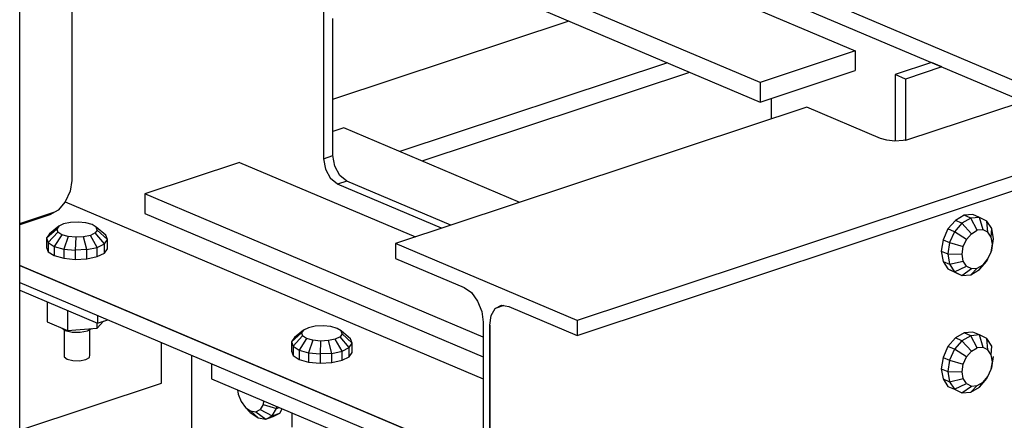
# Model space of a CAD drawing. Header units: inches. Extents: x -17.2 to 17.5, y -11.2 to 11.2.
# Tile 14 of 17: x -2.9 to 1, y 2.7 to 4.3. Entities that reach past the tile are written whole.
import ezdxf

# ---------------------------------------------------------------- set-up
doc = ezdxf.new("R2010")
doc.units = ezdxf.units.IN
doc.header["$LTSCALE"] = 2.5
doc.header["$MEASUREMENT"] = 0
doc.layers.add('Layer_0', color=7, linetype='Continuous')

msp = doc.modelspace()

# ---------------------------------------------------------------- linework, layer by layer
at = {"layer": 'Layer_0', "color": 2, "linetype": 'Continuous'}
for p, q in [((-2.8949, 1.6932), (-2.8949, 7.7569)), ((1.6415, 3.8011), (-2.8949, 5.7219)), ((-2.8949, 5.6554), (1.6415, 3.7346)), ((-2.0268, 5.2061), (0.4028, 4.1774)), ((0.0283, 4.0533), (-2.4013, 5.082)), ((-2.4013, 5.0048), (0.0283, 3.976)), ((-2.6894, 4.714), (-2.6894, 3.6671)), ((-1.6955, 4.7059), (-1.6955, 4.2932)), ((-1.6955, 4.2932), (-1.6955, 3.7523)), ((-1.6587, 3.7645), (-1.6587, 4.3054)), ((-1.6587, 3.9869), (-0.7268, 4.2957)), ((0.4028, 4.1774), (0.0283, 4.0533)), ((0.4028, 4.1774), (0.4028, 4.1001)), ((-0.3379, 4.1311), (-1.3946, 3.7809)), ((0.7039, 4.1316), (0.56, 4.084)), ((0.7453, 4.1141), (0.7039, 4.1316)), ((-1.3066, 3.7436), (-0.2499, 4.0938)), ((0.0283, 3.976), (0.4028, 4.1001)), ((0.6014, 4.0664), (0.56, 4.084)), ((0.56, 4.084), (0.56, 3.8222)), ((0.7453, 4.1141), (0.6014, 4.0664)), ((0.0283, 4.0533), (0.0283, 3.976)), ((0.6014, 4.0664), (0.6014, 3.8238)), ((0.0715, 3.9903), (0.0715, 3.9091)), ((1.0567, 3.9747), (0.6014, 3.8238)), ((0.2118, 3.9556), (-1.411, 3.4178)), ((0.5021, 3.8327), (0.2118, 3.9556)), ((-1.6155, 3.8744), (-1.6587, 3.8601)), ((-0.9208, 3.5802), (-1.6155, 3.8744)), ((1.4278, 3.8176), (-0.6942, 3.1143)), ((0.528, 3.8253), (0.5021, 3.8327)), ((0.5594, 3.8222), (0.528, 3.8253)), ((0.5916, 3.8238), (0.5594, 3.8222)), ((0.5981, 3.8252), (0.5916, 3.8238)), ((0.6014, 3.8238), (0.5981, 3.8252)), ((-2.0268, 3.7381), (-2.4013, 3.614)), ((-2.0268, 3.7381), (-1.3321, 3.4439)), ((-1.6955, 3.7523), (-1.6587, 3.7645)), ((-1.6955, 3.7523), (-1.6881, 3.7106)), ((-1.6513, 3.7228), (-1.6587, 3.7645)), ((-0.6942, 3.0556), (1.4278, 3.7589)), ((-1.6881, 3.7106), (-1.6679, 3.6737)), ((-1.6311, 3.6859), (-1.6513, 3.7228)), ((-2.6894, 3.6671), (-2.696, 3.6238)), ((-1.6403, 3.6517), (-1.6679, 3.6737)), ((-1.6035, 3.6639), (-1.6403, 3.6517)), ((-1.6035, 3.6639), (-1.6311, 3.6859)), ((-1.1929, 3.4901), (-1.6035, 3.6639)), ((-2.696, 3.6238), (-2.7149, 3.5827)), ((-1.2297, 3.4779), (-1.6403, 3.6517)), ((-2.7149, 3.5827), (-2.743, 3.5501)), ((-2.7149, 3.5827), (-1.0653, 2.8843)), ((-1.0653, 3.0483), (-2.4013, 3.614)), ((-2.4013, 3.614), (-2.4013, 3.5367)), ((-2.8949, 3.4964), (-2.7566, 3.5423)), ((-2.743, 3.5501), (-2.7762, 3.5309)), ((-2.4013, 3.5367), (-1.0653, 2.971)), ((-2.7762, 3.5309), (-2.8949, 3.4916)), ((-1.411, 3.4178), (-1.411, 3.3591)), ((-0.6942, 3.1143), (-1.411, 3.4178)), ((-1.411, 3.3591), (-1.1407, 3.2446)), ((-1.0653, 2.5566), (-2.8949, 3.3313)), ((-2.8949, 3.3313), (-2.0332, 2.9664)), ((-2.8949, 3.2648), (-1.0653, 2.4902)), ((-2.8949, 3.2342), (-2.5878, 3.1042)), ((-1.1407, 3.2446), (-1.1118, 3.2244)), ((-1.1118, 3.2244), (-1.0874, 3.1912)), ((-1.0874, 3.1912), (-1.0711, 3.15)), ((-1.0711, 3.15), (-1.0653, 3.1072)), ((-1.0342, 3.1344), (-1.0178, 3.1617)), ((-1.0178, 3.1617), (-0.9934, 3.1742)), ((-0.9841, 3.1729), (-1.0178, 3.1617)), ((-0.9934, 3.1742), (-0.9645, 3.17)), ((-0.9645, 3.17), (-0.6942, 3.0556)), ((-2.5878, 3.1348), (-2.5878, 3.1042)), ((-2.5878, 3.1042), (-2.5472, 3.1176)), ((-1.0399, 3.0965), (-1.0342, 3.1344)), ((-0.6942, 3.1143), (-0.6942, 3.0556)), ((-1.0653, 3.1072), (-1.0653, 1.5503)), ((-1.0399, 3.0965), (-1.0399, 2.9714)), ((-1.0399, 1.5396), (-1.0399, 3.0965)), ((-2.3358, 2.8674), (-2.3358, 3.0281)), ((-2.2154, 2.2213), (-2.2154, 2.9771)), ((-2.0332, 2.9664), (-1.0653, 2.5566)), ((-1.0399, 2.9714), (-1.0399, 1.5396)), ((-2.138, 2.9444), (-2.138, 2.8844)), ((-2.138, 2.8844), (-1.5858, 2.6506)), ((-2.8949, 2.6821), (-2.3358, 2.8674))]:
    msp.add_line(p, q, dxfattribs=at)
at = {"layer": 'Layer_0', "color": 1, "linetype": 'Continuous'}
for p, q in [((-2.6947, 3.501), (-2.7217, 3.4951)), ((-2.6637, 3.5026), (-2.6947, 3.501)), ((-2.6335, 3.4996), (-2.6637, 3.5026)), ((-2.6085, 3.4925), (-2.6335, 3.4996)), ((0.7982, 3.5091), (0.769, 3.4753)), ((0.8241, 3.4982), (0.7949, 3.4643)), ((0.8327, 3.5291), (0.7982, 3.5091)), ((0.8241, 3.4982), (0.7982, 3.5091)), ((0.8586, 3.5181), (0.8241, 3.4982)), ((0.8615, 3.4567), (0.8241, 3.4982)), ((0.8672, 3.532), (0.8327, 3.5291)), ((0.8586, 3.5181), (0.8327, 3.5291)), ((0.8931, 3.521), (0.8586, 3.5181)), ((0.8845, 3.47), (0.8586, 3.5181)), ((0.8931, 3.521), (0.8672, 3.532)), ((0.9074, 3.4719), (0.8931, 3.521)), ((0.9223, 3.5065), (0.8931, 3.521)), ((0.9269, 3.4623), (0.9223, 3.5065)), ((0.9418, 3.4768), (0.9223, 3.5065)), ((-2.7486, 3.4745), (-2.7887, 3.4392)), ((-2.7444, 3.4628), (-2.7823, 3.4217)), ((-2.7407, 3.4858), (-2.7767, 3.4562)), ((-2.7407, 3.4858), (-2.7486, 3.4745)), ((-2.7486, 3.4745), (-2.7444, 3.4628)), ((-2.7287, 3.4527), (-2.7444, 3.4628)), ((-2.7217, 3.4951), (-2.7407, 3.4858)), ((-2.5965, 3.4595), (-2.6155, 3.4501)), ((-2.5928, 3.4824), (-2.6085, 3.4925)), ((-2.5886, 3.4708), (-2.5965, 3.4595)), ((-2.5605, 3.4167), (-2.5965, 3.4595)), ((-2.5886, 3.4708), (-2.5928, 3.4824)), ((-2.5549, 3.4511), (-2.5928, 3.4824)), ((-2.5485, 3.4337), (-2.5886, 3.4708)), ((0.769, 3.4753), (0.7495, 3.4326)), ((0.7949, 3.4643), (0.769, 3.4753)), ((0.7949, 3.4643), (0.7753, 3.4217)), ((0.842, 3.4341), (0.7949, 3.4643)), ((0.8615, 3.4567), (0.8845, 3.47)), ((0.9074, 3.4719), (0.8845, 3.47)), ((0.9269, 3.4623), (0.9074, 3.4719)), ((0.9399, 3.4425), (0.9269, 3.4623)), ((0.9399, 3.4425), (0.9418, 3.4768)), ((0.9487, 3.4364), (0.9418, 3.4768)), ((-2.7767, 3.4562), (-2.7887, 3.4392)), ((-2.7887, 3.4392), (-2.7823, 3.4217)), ((-2.7887, 3.4392), (-2.7887, 3.4029)), ((-2.7823, 3.4217), (-2.7587, 3.4066)), ((-2.7823, 3.4217), (-2.7823, 3.3855)), ((-2.7287, 3.4527), (-2.7587, 3.4066)), ((-2.7038, 3.4456), (-2.7287, 3.4527)), ((-2.7038, 3.4456), (-2.7213, 3.3959)), ((-2.6735, 3.4426), (-2.7038, 3.4456)), ((-2.6735, 3.4426), (-2.6759, 3.3914)), ((-2.6425, 3.4442), (-2.6735, 3.4426)), ((-2.6155, 3.4501), (-2.6425, 3.4442)), ((-2.6294, 3.3938), (-2.6425, 3.4442)), ((-2.5889, 3.4027), (-2.6155, 3.4501)), ((-2.5605, 3.4167), (-2.5485, 3.4337)), ((-2.5485, 3.4337), (-2.5549, 3.4511)), ((-2.5485, 3.3974), (-2.5485, 3.4337)), ((0.7495, 3.4326), (0.7426, 3.3877)), ((0.7495, 3.4326), (0.7753, 3.4217)), ((0.7753, 3.4217), (0.7685, 3.3767)), ((0.7753, 3.4217), (0.829, 3.4057)), ((0.829, 3.4057), (0.842, 3.4341)), ((0.842, 3.4341), (0.8615, 3.4567)), ((0.9445, 3.4155), (0.9399, 3.4425)), ((0.9418, 3.3915), (0.9487, 3.4364)), ((0.9445, 3.4155), (0.9487, 3.4364)), ((-2.7887, 3.4029), (-2.7823, 3.3855)), ((-2.7823, 3.3855), (-2.7587, 3.3703)), ((-2.7587, 3.4066), (-2.7213, 3.3959)), ((-2.7587, 3.4066), (-2.7587, 3.3703)), ((-2.7213, 3.3959), (-2.6759, 3.3914)), ((-2.7213, 3.3959), (-2.7213, 3.3597)), ((-2.6294, 3.3938), (-2.6759, 3.3914)), ((-2.6759, 3.3914), (-2.6759, 3.3552)), ((-2.6294, 3.3938), (-2.5889, 3.4027)), ((-2.6294, 3.3576), (-2.6294, 3.3938)), ((-2.5889, 3.4027), (-2.5605, 3.4167)), ((-2.5889, 3.3664), (-2.5889, 3.4027)), ((-2.5605, 3.3804), (-2.5605, 3.4167)), ((-2.5605, 3.3804), (-2.5485, 3.3974)), ((0.7426, 3.3877), (0.7685, 3.3767)), ((0.7426, 3.3877), (0.7495, 3.3473)), ((0.8244, 3.3757), (0.829, 3.4057)), ((0.9269, 3.3571), (0.9399, 3.3856)), ((0.9399, 3.3856), (0.9445, 3.4155)), ((0.9399, 3.3856), (0.9418, 3.3915)), ((-2.7587, 3.3703), (-2.7213, 3.3597)), ((-2.7213, 3.3597), (-2.6759, 3.3552)), ((-2.6759, 3.3552), (-2.6294, 3.3576)), ((-2.6294, 3.3576), (-2.5889, 3.3664)), ((-2.5889, 3.3664), (-2.5605, 3.3804)), ((0.7495, 3.3473), (0.7753, 3.3363)), ((0.7495, 3.3473), (0.769, 3.3176)), ((0.7685, 3.3767), (0.8244, 3.3757)), ((0.7685, 3.3767), (0.7753, 3.3363)), ((0.7753, 3.3363), (0.829, 3.3488)), ((0.829, 3.3488), (0.8244, 3.3757)), ((0.842, 3.329), (0.829, 3.3488)), ((0.8931, 3.315), (0.9223, 3.3488)), ((0.9074, 3.3345), (0.9269, 3.3571)), ((0.9223, 3.3488), (0.9269, 3.3571)), ((0.769, 3.3176), (0.7949, 3.3066)), ((0.769, 3.3176), (0.7982, 3.3031)), ((0.7753, 3.3363), (0.7949, 3.3066)), ((0.7949, 3.3066), (0.842, 3.329)), ((0.7949, 3.3066), (0.8241, 3.2921)), ((0.8241, 3.2921), (0.8615, 3.3193)), ((0.842, 3.329), (0.8615, 3.3193)), ((0.8586, 3.2951), (0.8845, 3.3213)), ((0.8586, 3.2951), (0.8931, 3.315)), ((0.8615, 3.3193), (0.8845, 3.3213)), ((0.8845, 3.3213), (0.9074, 3.3345)), ((0.8931, 3.315), (0.9074, 3.3345)), ((0.7982, 3.3031), (0.8241, 3.2921)), ((0.8241, 3.2921), (0.8586, 3.2951)), ((-2.7865, 3.1883), (-2.7865, 3.1092)), ((-2.7068, 3.1546), (-2.7068, 3.0755)), ((-2.7865, 3.1092), (-2.7068, 3.0755)), ((-2.5889, 3.0845), (-2.5644, 3.1119)), ((-2.7272, 3.0841), (-2.7154, 3.0753)), ((-2.7196, 3.0785), (-2.7196, 2.971)), ((-2.7154, 3.0753), (-2.6884, 3.0686)), ((-2.7068, 3.0755), (-2.5889, 3.0845)), ((-2.6561, 3.0679), (-2.6272, 3.0733)), ((-2.6272, 3.0733), (-2.6103, 3.0829)), ((-2.6176, 2.9788), (-2.6176, 3.0787)), ((-2.5889, 3.0845), (-2.5889, 3.1046)), ((-1.7744, 3.0766), (-1.8104, 3.047)), ((-1.7744, 3.0766), (-1.7823, 3.0653)), ((-1.7554, 3.086), (-1.7744, 3.0766)), ((-1.7284, 3.0919), (-1.7554, 3.086)), ((-1.6974, 3.0935), (-1.7284, 3.0919)), ((-1.6671, 3.0905), (-1.6974, 3.0935)), ((-1.6422, 3.0834), (-1.6671, 3.0905)), ((-1.6265, 3.0733), (-1.6422, 3.0834)), ((-1.6222, 3.0616), (-1.6265, 3.0733)), ((-1.5886, 3.0419), (-1.6265, 3.0733)), ((-2.6884, 3.0686), (-2.6561, 3.0679)), ((-1.7823, 3.0653), (-1.8223, 3.03)), ((-1.8104, 3.047), (-1.8223, 3.03)), ((-1.7781, 3.0537), (-1.816, 3.0126)), ((-1.7623, 3.0436), (-1.7924, 2.9974)), ((-1.7823, 3.0653), (-1.7781, 3.0537)), ((-1.7623, 3.0436), (-1.7781, 3.0537)), ((-1.7374, 3.0365), (-1.7623, 3.0436)), ((-1.7374, 3.0365), (-1.755, 2.9868)), ((-1.7072, 3.0335), (-1.7374, 3.0365)), ((-1.7072, 3.0335), (-1.7096, 2.9823)), ((-1.6762, 3.0351), (-1.7072, 3.0335)), ((-1.6492, 3.041), (-1.6762, 3.0351)), ((-1.6631, 2.9847), (-1.6762, 3.0351)), ((-1.6302, 3.0503), (-1.6492, 3.041)), ((-1.6226, 2.9935), (-1.6492, 3.041)), ((-1.6222, 3.0616), (-1.6302, 3.0503)), ((-1.5942, 3.0075), (-1.6302, 3.0503)), ((-1.5822, 3.0245), (-1.6222, 3.0616)), ((-1.5822, 3.0245), (-1.5886, 3.0419)), ((0.7982, 3.0456), (0.769, 3.0117)), ((0.8241, 3.0346), (0.7949, 3.0007)), ((0.8327, 3.0655), (0.7982, 3.0456)), ((0.8241, 3.0346), (0.7982, 3.0456)), ((0.8586, 3.0545), (0.8241, 3.0346)), ((0.8615, 2.9931), (0.8241, 3.0346)), ((0.8672, 3.0684), (0.8327, 3.0655)), ((0.8586, 3.0545), (0.8327, 3.0655)), ((0.8931, 3.0574), (0.8586, 3.0545)), ((0.8845, 3.0064), (0.8586, 3.0545)), ((0.8931, 3.0574), (0.8672, 3.0684)), ((0.9074, 3.0083), (0.8931, 3.0574)), ((0.9223, 3.043), (0.8931, 3.0574)), ((0.9269, 2.9987), (0.9223, 3.043)), ((0.9418, 3.0132), (0.9223, 3.043)), ((-1.8223, 3.03), (-1.816, 3.0126)), ((-1.8223, 3.03), (-1.8223, 2.9938)), ((-1.8223, 2.9938), (-1.816, 2.9764)), ((-1.816, 3.0126), (-1.7924, 2.9974)), ((-1.816, 3.0126), (-1.816, 2.9764)), ((-1.7924, 2.9974), (-1.755, 2.9868)), ((-1.7924, 2.9974), (-1.7924, 2.9612)), ((-1.6631, 2.9847), (-1.6226, 2.9935)), ((-1.6226, 2.9935), (-1.5942, 3.0075)), ((-1.6226, 2.9573), (-1.6226, 2.9935)), ((-1.5942, 3.0075), (-1.5822, 3.0245)), ((-1.5942, 2.9713), (-1.5942, 3.0075)), ((-1.5822, 2.9883), (-1.5822, 3.0245)), ((0.769, 3.0117), (0.7495, 2.969)), ((0.7949, 3.0007), (0.769, 3.0117)), ((0.7949, 3.0007), (0.7753, 2.9581)), ((0.842, 2.9705), (0.7949, 3.0007)), ((0.842, 2.9705), (0.8615, 2.9931)), ((0.8615, 2.9931), (0.8845, 3.0064)), ((0.9074, 3.0083), (0.8845, 3.0064)), ((0.9269, 2.9987), (0.9074, 3.0083)), ((0.9399, 2.9789), (0.9269, 2.9987)), ((0.9399, 2.9789), (0.9418, 3.0132)), ((-2.7196, 2.971), (-2.7076, 2.962)), ((-2.7076, 2.962), (-2.6851, 2.9564)), ((-2.6851, 2.9564), (-2.6582, 2.9558)), ((-2.6582, 2.9558), (-2.6341, 2.9603)), ((-2.6341, 2.9603), (-2.6192, 2.9687)), ((-2.6192, 2.9687), (-2.6176, 2.9788)), ((-1.816, 2.9764), (-1.7924, 2.9612)), ((-1.7924, 2.9612), (-1.755, 2.9505)), ((-1.755, 2.9868), (-1.7096, 2.9823)), ((-1.755, 2.9868), (-1.755, 2.9505)), ((-1.6631, 2.9847), (-1.7096, 2.9823)), ((-1.7096, 2.9823), (-1.7096, 2.9461)), ((-1.6631, 2.9484), (-1.6631, 2.9847)), ((-1.6631, 2.9484), (-1.6226, 2.9573)), ((-1.6226, 2.9573), (-1.5942, 2.9713)), ((-1.5942, 2.9713), (-1.5822, 2.9883)), ((0.7495, 2.969), (0.7426, 2.9241)), ((0.7495, 2.969), (0.7753, 2.9581)), ((0.7753, 2.9581), (0.7685, 2.9131)), ((0.7753, 2.9581), (0.829, 2.9421)), ((0.829, 2.9421), (0.842, 2.9705)), ((0.9445, 2.9519), (0.9399, 2.9789)), ((0.9418, 2.9279), (0.9487, 2.9728)), ((-1.755, 2.9505), (-1.7096, 2.9461)), ((-1.7096, 2.9461), (-1.6631, 2.9484)), ((0.7426, 2.9241), (0.7685, 2.9131)), ((0.7426, 2.9241), (0.7495, 2.8837)), ((0.8244, 2.9121), (0.829, 2.9421)), ((0.9269, 2.8935), (0.9399, 2.922)), ((0.9399, 2.922), (0.9445, 2.9519)), ((0.9399, 2.922), (0.9418, 2.9279)), ((0.7495, 2.8837), (0.7753, 2.8727)), ((0.7495, 2.8837), (0.769, 2.854)), ((0.7685, 2.9131), (0.8244, 2.9121)), ((0.7685, 2.9131), (0.7753, 2.8727)), ((0.7753, 2.8727), (0.829, 2.8852)), ((0.829, 2.8852), (0.8244, 2.9121)), ((0.842, 2.8654), (0.829, 2.8852)), ((0.8931, 2.8514), (0.9223, 2.8852)), ((0.9074, 2.871), (0.9269, 2.8935)), ((0.9223, 2.8852), (0.9269, 2.8935)), ((-2.0349, 2.8407), (-2.0326, 2.8242)), ((0.769, 2.854), (0.7949, 2.843)), ((0.7753, 2.8727), (0.7949, 2.843)), ((0.7949, 2.843), (0.842, 2.8654)), ((0.7949, 2.843), (0.8241, 2.8285)), ((0.8241, 2.8285), (0.8615, 2.8557)), ((0.842, 2.8654), (0.8615, 2.8557)), ((0.8586, 2.8315), (0.8845, 2.8577)), ((0.8586, 2.8315), (0.8931, 2.8514)), ((0.8615, 2.8557), (0.8845, 2.8577)), ((0.8845, 2.8577), (0.9074, 2.871)), ((0.8931, 2.8514), (0.9074, 2.871)), ((-2.0326, 2.8242), (-2.0211, 2.7952)), ((0.8241, 2.8285), (0.8586, 2.8315)), ((-2.0211, 2.7952), (-2.0039, 2.7718)), ((-2.0039, 2.7718), (-1.9836, 2.7575)), ((-2.0039, 2.7718), (-1.9848, 2.7514)), ((-1.9632, 2.7545), (-1.946, 2.7634)), ((-1.9345, 2.7826), (-1.946, 2.7634)), ((-1.946, 2.7634), (-1.8979, 2.7388)), ((-1.9322, 2.7973), (-1.9345, 2.7826)), ((-1.9345, 2.7826), (-1.8807, 2.7677)), ((-1.8979, 2.7388), (-1.8807, 2.7677)), ((-1.8807, 2.7677), (-1.8796, 2.7749)), ((-1.8807, 2.7677), (-1.8704, 2.7711)), ((-1.8687, 2.7485), (-1.8583, 2.7659)), ((-1.9848, 2.7514), (-1.9543, 2.73)), ((-1.9836, 2.7575), (-1.9632, 2.7545)), ((-1.9836, 2.7575), (-1.9543, 2.73)), ((-1.9632, 2.7545), (-1.9238, 2.7256)), ((-1.9543, 2.73), (-1.9238, 2.7256)), ((-1.9238, 2.7256), (-1.8979, 2.7388)), ((-1.9238, 2.7256), (-1.8945, 2.7353)), ((-1.8979, 2.7388), (-1.8687, 2.7485)), ((-1.8945, 2.7353), (-1.8687, 2.7485)), ((-1.8202, 2.7498), (-1.8202, 2.6943))]:
    msp.add_line(p, q, dxfattribs=at)

doc.saveas('drawing.dxf')
